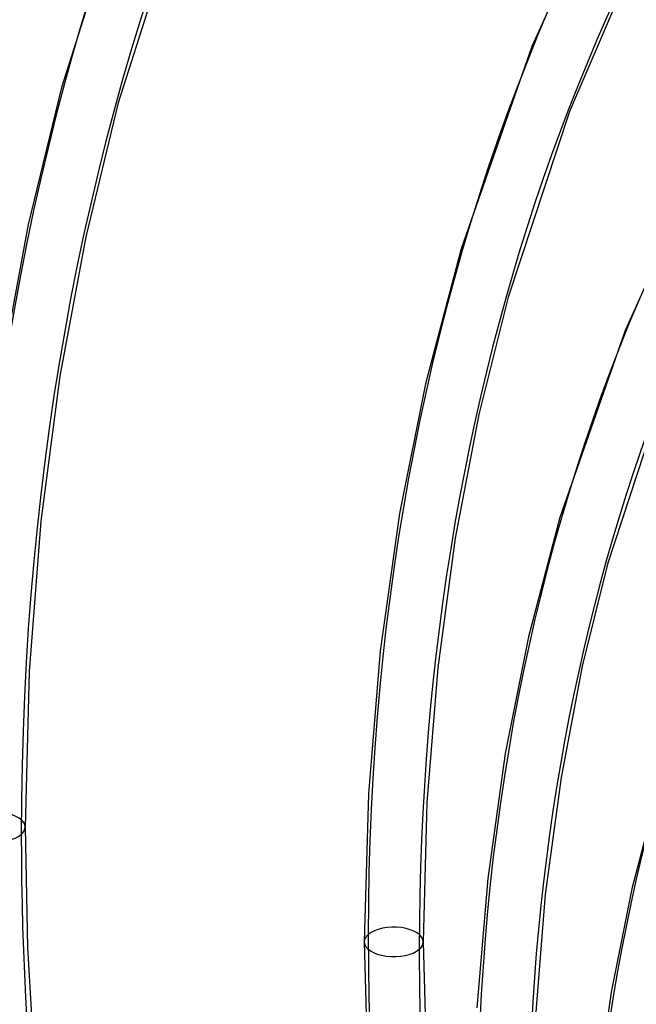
# Model space of a CAD drawing. Header units: millimetres. Extents: x -240 to 234, y -303 to 298.
# Tile 46 of 77: x -81 to -60, y 46 to 79. Entities that reach past the tile are written whole.
import ezdxf

# ---------------------------------------------------------------- set-up
doc = ezdxf.new("R2010")
doc.units = ezdxf.units.MM
doc.layers.add('MAIN-1', color=7, linetype='Continuous')
doc.layers.add('MAIN-2', color=7, linetype='Continuous')

msp = doc.modelspace()

# ---------------------------------------------------------------- linework, layer by layer
at = {"layer": 'MAIN-1'}
for p, q in [((-77.771, 83.927), (-79.959, 77.029)), ((-75.878, 83.235), (-78.015, 76.501)), ((-61.634, 83.359), (-63.867, 78.429)), ((-60.328, 81.453), (-62.585, 76.212)), ((-63.867, 78.429), (-66.293, 71.505)), ((-79.959, 77.029), (-81.094, 72.343)), ((-78.015, 76.501), (-79.123, 71.922)), ((-62.585, 76.212), (-64.677, 69.86)), ((-58.678, 73.15), (-60.68, 68.72)), ((-81.094, 72.343), (-81.999, 67.467)), ((-79.123, 71.922), (-80.009, 67.152)), ((-66.293, 71.505), (-67.509, 66.896)), ((-64.677, 69.86), (-65.68, 65.846)), ((-60.68, 68.72), (-62.915, 62.315)), ((-80.009, 67.152), (-80.659, 62.191)), ((-67.509, 66.896), (-68.392, 62.453)), ((-59.382, 66.536), (-61.282, 60.717)), ((-65.68, 65.846), (-66.49, 61.609)), ((-68.392, 62.453), (-69.054, 57.742)), ((-80.659, 62.191), (-81.059, 57.047)), ((-62.915, 62.315), (-63.987, 58.235)), ((-66.49, 61.609), (-67.089, 57.171)), ((-61.282, 60.717), (-62.146, 57.233)), ((-63.987, 58.235), (-64.778, 54.247)), ((-69.054, 57.742), (-69.461, 52.857)), ((-81.059, 57.047), (-81.196, 51.725)), ((-67.089, 57.171), (-67.458, 52.566)), ((-62.146, 57.233), (-62.873, 53.421)), ((-64.778, 54.247), (-65.379, 49.969)), ((-62.873, 53.421), (-63.413, 49.413)), ((-59.513, 53.201), (-60.456, 49.609)), ((-69.461, 52.857), (-69.599, 47.796)), ((-67.458, 52.566), (-67.584, 47.796)), ((-81.196, 51.725), (-81.116, 47.606)), ((-65.379, 49.969), (-65.748, 45.537)), ((-60.456, 49.609), (-61.158, 46.078)), ((-63.413, 49.413), (-63.746, 45.254)), ((-81.116, 47.606), (-80.869, 43.344)), ((-69.599, 47.796), (-69.483, 43.084)), ((-67.584, 47.796), (-67.454, 42.877)), ((-61.158, 46.078), (-61.702, 42.22))]:
    msp.add_line(p, q, dxfattribs=at)
for centre, major_axis, ratio, start_param, end_param in [((-0.5, -0.433), (139.441, -161.013), 0.75, 0.713724, 3.45689), ((24.244, 20.996), (100.386, -115.915), 0.75, -3.140086, -2.427868), ((24.244, 20.996), (90.096, -104.034), 0.75, 3.141593, 3.855317), ((24.244, 20.996), (79.807, -92.153), 0.75, -3.141592, -2.427868), ((-50, -43.301), (-132.567, 153.076), 0.75, 0, 2.284521), ((-50, -43.301), (131.913, -152.32), 0.75, -3.141592, -0.857072), ((24.244, 20.996), (69.518, -80.272), 0.75, -3.078036, -2.427868), ((19.244, 16.666), (62.922, -72.656), 0.75, -3.077029, -2.427868), ((-82.203, 51.725), (-1.008, 0), 0.5, -0.000094, 2.617994), ((-82.203, 51.725), (-1.008, 0), 0.5, 2.617994, 3.141499), ((24.244, 20.996), (79.807, -92.153), 0.75, -2.427868, -2.188359), ((-68.592, 47.796), (-1.008, 0), 0.5, -0.000094, 2.617994), ((-68.592, 47.796), (-1.008, 0), 0.5, 2.617994, 3.141499), ((24.244, 20.996), (69.518, -80.272), 0.75, -2.427868, -2.093974)]:
    msp.add_ellipse(centre, major_axis=major_axis, ratio=ratio, start_param=start_param, end_param=end_param, dxfattribs=at)
at = {"layer": 'MAIN-2'}
for centre, major_axis, ratio, start_param, end_param in [((0, 0), (-138.787, 160.257), 0.75, -2.427868, 0.713724), ((24.244, 20.996), (-101.705, 117.438), 0.75, -0.032753, 0.713724), ((24.244, 20.996), (-91.416, 105.558), 0.75, 0, 0.713724), ((24.244, 20.996), (-81.126, 93.677), 0.75, 0, 0.713724), ((24.244, 20.996), (-70.837, 81.796), 0.75, -0.015779, 0.713724), ((19.244, 16.666), (-64.241, 74.18), 0.75, -0.01123, 0.713724), ((14.244, 12.336), (-57.646, 66.564), 0.75, 0.000066, 0.713724), ((24.244, 20.996), (-101.705, 117.438), 0.75, 0.713724, 1.460202), ((24.244, 20.996), (-91.416, 105.558), 0.75, 0.713724, 1.455819), ((0, 0), (-138.787, 160.257), 0.75, 0.713724, 3.855317), ((-0.5, -0.433), (139.441, -161.013), 0.75, -2.427868, -0.315297), ((-82.203, 51.725), (-1.008, 0), 0.5, 3.141499, 5.759587), ((24.244, 20.996), (-81.126, 93.677), 0.75, 0.713724, 1.450323), ((-68.592, 47.796), (-1.008, 0), 0.5, 3.141499, 5.759587), ((-68.592, 47.796), (-1.008, 0), 0.5, -0.523599, -0.000094), ((24.244, 20.996), (-70.837, 81.796), 0.75, 0.713724, 1.443228)]:
    msp.add_ellipse(centre, major_axis=major_axis, ratio=ratio, start_param=start_param, end_param=end_param, dxfattribs=at)

doc.saveas('drawing.dxf')
